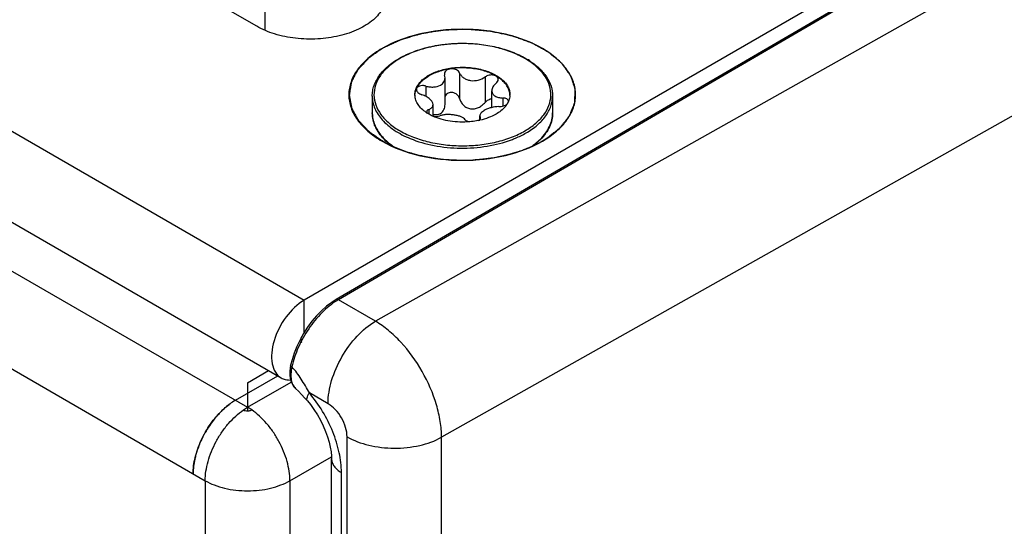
# Model space of a CAD drawing. Header units: inches. Extents: x 0 to 34, y 0 to 22.
# Tile 86 of 157: x 2.96 to 3.823, y 16.38 to 16.823. Entities that reach past the tile are written whole.
import ezdxf

# ---------------------------------------------------------------- set-up
doc = ezdxf.new("R2010")
doc.units = ezdxf.units.IN
doc.header["$LTSCALE"] = 1.87
doc.header["$MEASUREMENT"] = 0
doc.layers.get('0').update_dxf_attribs({"linetype": 'CONTINUOUS'})
doc.layers.add('02___PRT_ALL_AXES', color=7, linetype='CONTINUOUS')
doc.layers.add('COSMETIC', color=7, linetype='CONTINUOUS')

msp = doc.modelspace()

# ---------------------------------------------------------------- linework, layer by layer
at = {"color": 7, "linetype": 'CONTINUOUS'}
for p, q in [((5.01198, 17.6187), (3.20939, 16.57799)), ((1.70855, 17.44448), (3.20939, 16.57799)), ((4.69818, 17.42898), (3.23738, 16.57836)), ((4.70006, 17.42879), (3.23926, 16.57818)), ((1.6883, 17.37634), (3.18914, 16.50985)), ((3.1748, 16.8927), (3.1748, 16.81455)), ((3.8305, 16.87366), (3.27179, 16.55939)), ((3.33221, 16.77591), (3.3324, 16.77478)), ((3.33277, 16.77254), (3.3324, 16.77478)), ((3.34551, 16.77681), (3.34551, 16.75443)), ((3.31604, 16.76534), (3.31604, 16.75627)), ((3.88918, 16.77252), (3.3297, 16.45782)), ((3.33277, 16.7493), (3.33277, 16.77254)), ((3.36786, 16.77336), (3.36786, 16.75097)), ((3.37375, 16.74655), (3.37375, 16.76132)), ((3.32222, 16.73906), (3.32222, 16.74915)), ((3.38344, 16.75491), (3.38344, 16.74786)), ((3.38837, 16.75198), (3.38721, 16.74977)), ((3.31666, 16.74279), (3.31691, 16.74188)), ((3.31852, 16.74487), (3.31852, 16.74096)), ((3.3632, 16.73604), (3.3632, 16.73929)), ((3.3632, 16.73929), (3.36357, 16.7379)), ((3.36243, 16.73534), (3.36325, 16.73604)), ((3.36357, 16.7379), (3.36357, 16.73662)), ((3.36376, 16.73721), (3.36357, 16.7379)), ((3.41637, 16.7186), (3.41629, 16.71852)), ((3.20939, 16.5497), (3.20939, 16.57799)), ((3.27179, 16.55939), (3.23926, 16.57818)), ((3.19747, 16.52089), (3.19705, 16.51866)), ((3.23022, 16.48717), (3.21383, 16.49663)), ((3.14327, 16.4863), (3.14334, 16.48582)), ((3.15972, 16.48409), (3.15972, 16.48099)), ((3.24692, 14.73531), (3.24692, 16.45824)), ((3.3297, 14.6648), (3.3297, 16.45782)), ((3.23329, 14.75162), (3.23329, 16.439)), ((3.24193, 14.73901), (3.24193, 16.42694))]:
    msp.add_line(p, q, dxfattribs=at)
at = {"color": 3, "linetype": 'CONTINUOUS'}
for p, q in [((1.54187, 17.41813), (3.15972, 16.48409)), ((1.50474, 17.35384), (3.1226, 16.41979)), ((3.15972, 16.50552), (3.17818, 16.51618)), ((3.14911, 16.49021), (3.18613, 16.51158)), ((3.15972, 16.48409), (3.19801, 16.50619)), ((3.15972, 16.50552), (3.15972, 16.48409)), ((3.15605, 16.48176), (3.15972, 16.48409)), ((3.16339, 16.48176), (3.15972, 16.48409)), ((3.15972, 16.48088), (3.16106, 16.48099)), ((3.19684, 16.41979), (3.23324, 16.4408))]:
    msp.add_line(p, q, dxfattribs=at)
at = {"color": 7, "linetype": 'CONTINUOUS'}
for points in [[(3.23738, 16.57836), (3.23361, 16.57597), (3.229, 16.57252), (3.22452, 16.56856), (3.22021, 16.56416), (3.21613, 16.55936), (3.21232, 16.55423), (3.20882, 16.54882), (3.20567, 16.5432), (3.20291, 16.53743), (3.20056, 16.53156), (3.19867, 16.52568), (3.19747, 16.52089)], [(3.19705, 16.51866), (3.19671, 16.51533), (3.19674, 16.51212), (3.19714, 16.50913), (3.1979, 16.50642), (3.19899, 16.50406), (3.20038, 16.50203), (3.20182, 16.50056)], [(3.20182, 16.50056), (3.20441, 16.49815), (3.2071, 16.49537), (3.20999, 16.49214), (3.2122, 16.48958)], [(3.2122, 16.48958), (3.21472, 16.48647), (3.21788, 16.48213), (3.22086, 16.47752), (3.22359, 16.47273), (3.22602, 16.46783), (3.22812, 16.46293), (3.22986, 16.4581), (3.23123, 16.45345), (3.23223, 16.44906), (3.23289, 16.445), (3.23322, 16.44135), (3.23329, 16.439)]]:
    msp.add_lwpolyline(points, dxfattribs=at)
for centre, radius, start, end in [((3.32986, 16.72472), 0.07485, 119.53438, 119.99927), ((3.32945, 16.72664), 0.07254, 119.9993, 120.47261), ((3.36739, 16.72811), 0.07084, 58.16468, 60.13063), ((3.36854, 16.72878), 0.07011, 57.09218, 58.80007), ((3.32024, 16.75782), 0.01388, 179.99658, 182.48219), ((3.37572, 16.75782), 0.0139, 357.53547, 359.99565), ((3.38628, 16.75198), 0.00201, 0.00151, 1.45201), ((3.33606, 16.7714), 0.03524, 235.93575, 236.98374), ((3.34129, 16.78087), 0.04606, 245.21493, 245.471), ((3.32465, 16.75272), 0.01391, 259.09784, 259.90954), ((3.29701, 16.74209), 0.02804, 193.85771, 195.20205), ((3.34923, 16.79709), 0.06321, 282.05919, 282.82278), ((3.31402, 16.7526), 0.04838, 224.365, 224.77069), ((3.31493, 16.75436), 0.04999, 224.85297, 228.20462), ((3.38104, 16.75438), 0.05001, 312.65646, 314.79849), ((3.26858, 16.52783), 0.05827, 120.21815, 121.64943)]:
    msp.add_arc(centre, radius, start, end, dxfattribs=at)
at = {"color": 3, "linetype": 'CONTINUOUS'}
for centre, radius, start, end in [((3.18725, 16.42939), 0.07195, 131.60964, 134.81413), ((3.18244, 16.4349), 0.06463, 127.31115, 131.66835), ((3.20129, 16.41722), 0.09055, 144.81075, 154.16602), ((3.19965, 16.41803), 0.08873, 154.17334, 156.97785), ((3.18578, 16.42279), 0.07405, 164.41267, 167.56926)]:
    msp.add_arc(centre, radius, start, end, dxfattribs=at)
at = {"color": 7, "linetype": 'CONTINUOUS'}
for points, knots in [([(3.41808, 16.71715), (3.42244, 16.71967), (3.43035, 16.72511), (3.4398, 16.73505), (3.44578, 16.74605), (3.44786, 16.75772), (3.44578, 16.76939), (3.4398, 16.78038), (3.43035, 16.79032), (3.4129, 16.80232), (3.38491, 16.81244), (3.3478, 16.81648), (3.31071, 16.81245), (3.28751, 16.80405), (3.27754, 16.79829)], [0, 0, 0, 0, 0.060442, 0.114538, 0.163172, 0.208602, 0.25403, 0.302672, 0.356754, 0.417207, 0.555455, 0.708603, 0.861744, 1, 1, 1, 1]), ([(3.29297, 16.78984), (3.29685, 16.79204), (3.30532, 16.7959), (3.31908, 16.79997), (3.33392, 16.8024), (3.34929, 16.80313), (3.36461, 16.80211), (3.37931, 16.79939), (3.39283, 16.79507), (3.4011, 16.79103), (3.40486, 16.78875)], [0, 0, 0, 0, 0.115137, 0.238955, 0.368962, 0.502052, 0.634855, 0.764021, 0.886528, 1, 1, 1, 1]), ([(3.40266, 16.78954), (3.39891, 16.7917), (3.3907, 16.7955), (3.37734, 16.79954), (3.36289, 16.80202), (3.34788, 16.80285), (3.33288, 16.802), (3.31844, 16.7995), (3.30511, 16.79544), (3.29692, 16.79163), (3.29318, 16.78946)], [0, 0, 0, 0, 0.114277, 0.237539, 0.367245, 0.500282, 0.633271, 0.762847, 0.885929, 1, 1, 1, 1]), ([(3.27754, 16.79829), (3.27318, 16.79577), (3.26526, 16.79032), (3.25581, 16.78039), (3.24983, 16.76938), (3.24776, 16.75772), (3.24983, 16.74605), (3.25581, 16.73505), (3.26526, 16.72511), (3.27317, 16.71967), (3.27754, 16.71715)], [0, 0, 0, 0, 0.144872, 0.274537, 0.391109, 0.499999, 0.608884, 0.725474, 0.855101, 1, 1, 1, 1]), ([(3.269, 16.75662), (3.269, 16.75816), (3.26927, 16.76129), (3.27088, 16.76752), (3.27499, 16.77513), (3.2826, 16.78314), (3.28895, 16.78752), (3.29244, 16.78954)], [0, 0, 0, 0, 0.109839, 0.221453, 0.455775, 0.713714, 1, 1, 1, 1]), ([(3.29266, 16.78916), (3.2893, 16.78719), (3.28322, 16.78292), (3.27598, 16.77516), (3.27145, 16.76658), (3.26996, 16.7575), (3.27167, 16.74843), (3.27641, 16.7399), (3.28384, 16.7322), (3.29362, 16.72553), (3.3054, 16.72009), (3.31876, 16.71607), (3.3332, 16.71361), (3.34818, 16.71279), (3.36316, 16.71365), (3.37757, 16.71616), (3.39088, 16.72021), (3.39906, 16.72402), (3.40279, 16.72618)], [0, 0, 0, 0, 0.060055, 0.113789, 0.162185, 0.207499, 0.252942, 0.301682, 0.355886, 0.416449, 0.48319, 0.555151, 0.630851, 0.708477, 0.786062, 0.861651, 0.933451, 1, 1, 1, 1]), ([(3.40279, 16.72618), (3.40612, 16.7281), (3.41217, 16.73225), (3.41944, 16.73978), (3.42416, 16.74811), (3.42598, 16.75696), (3.42474, 16.76586), (3.42055, 16.77432), (3.41374, 16.78203), (3.40795, 16.7863), (3.40475, 16.78829)], [0, 0, 0, 0, 0.145733, 0.276473, 0.394266, 0.504052, 0.613106, 0.728948, 0.857052, 1, 1, 1, 1]), ([(3.40663, 16.78764), (3.40969, 16.78566), (3.41525, 16.78141), (3.42184, 16.7738), (3.42601, 16.76545), (3.42697, 16.7595), (3.42697, 16.75662)], [0, 0, 0, 0, 0.283236, 0.540296, 0.776151, 1, 1, 1, 1]), ([(3.30715, 16.76251), (3.30756, 16.7637), (3.30872, 16.76608), (3.31126, 16.76933), (3.31458, 16.77231), (3.31716, 16.77402), (3.31855, 16.77482)], [0, 0, 0, 0, 0.220976, 0.459268, 0.71855, 1, 1, 1, 1]), ([(3.30734, 16.76244), (3.30825, 16.7648), (3.31058, 16.76816), (3.31471, 16.7718), (3.31721, 16.77344), (3.31855, 16.77421)], [0, 0, 0, 0, 0.459386, 0.719081, 1, 1, 1, 1]), ([(3.31855, 16.77482), (3.32163, 16.7766), (3.32861, 16.77948), (3.33998, 16.78175), (3.35201, 16.78208), (3.36371, 16.78044), (3.37414, 16.77696), (3.38139, 16.77254), (3.38565, 16.76827), (3.38791, 16.76494), (3.3893, 16.76144), (3.38962, 16.75901), (3.38962, 16.75782)], [0, 0, 0, 0, 0.128682, 0.270274, 0.41743, 0.561777, 0.695449, 0.812714, 0.864678, 0.912511, 0.95714, 1, 1, 1, 1]), ([(3.38961, 16.75782), (3.38956, 16.75899), (3.38914, 16.7614), (3.38763, 16.76484), (3.38527, 16.7681), (3.38093, 16.77228), (3.37364, 16.77657), (3.36324, 16.77994), (3.35163, 16.78149), (3.33972, 16.78111), (3.32849, 16.77883), (3.32159, 16.77597), (3.31855, 16.77421)], [0, 0, 0, 0, 0.042886, 0.08777, 0.135984, 0.188355, 0.30627, 0.440149, 0.584259, 0.730877, 0.871836, 1, 1, 1, 1]), ([(3.34551, 16.77681), (3.34527, 16.77739), (3.34446, 16.77851), (3.34266, 16.77969), (3.34044, 16.78039), (3.33806, 16.78052), (3.33577, 16.78008), (3.33386, 16.77911), (3.33254, 16.77768), (3.33221, 16.77647), (3.33221, 16.7759)], [0, 0, 0, 0, 0.112287, 0.239057, 0.378179, 0.522167, 0.661439, 0.787919, 0.898887, 1, 1, 1, 1]), ([(3.34551, 16.77681), (3.34585, 16.77599), (3.34685, 16.77439), (3.34903, 16.77245), (3.35182, 16.77099), (3.35615, 16.76986), (3.36188, 16.77018), (3.36609, 16.77205), (3.36786, 16.77336)], [0, 0, 0, 0, 0.104558, 0.218104, 0.340961, 0.471516, 0.741863, 1, 1, 1, 1]), ([(3.37931, 16.77112), (3.37931, 16.77155), (3.3791, 16.77246), (3.3782, 16.77361), (3.37684, 16.77446), (3.37452, 16.77517), (3.3713, 16.7751), (3.36886, 16.7741), (3.36786, 16.77336)], [0, 0, 0, 0, 0.095232, 0.197125, 0.312351, 0.441755, 0.724795, 1, 1, 1, 1]), ([(3.31604, 16.76534), (3.31507, 16.76562), (3.31312, 16.76589), (3.31075, 16.76556), (3.30921, 16.76484), (3.30835, 16.76415), (3.3078, 16.7633), (3.30768, 16.76266), (3.30768, 16.76235)], [0, 0, 0, 0, 0.304219, 0.582141, 0.703213, 0.810749, 0.907542, 1, 1, 1, 1]), ([(3.31604, 16.76534), (3.31716, 16.76503), (3.31942, 16.76458), (3.32376, 16.76443), (3.32701, 16.76519), (3.32879, 16.76622)], [0, 0, 0, 0, 0.266523, 0.527771, 1, 1, 1, 1]), ([(3.32879, 16.76622), (3.3294, 16.76657), (3.33051, 16.76737), (3.3318, 16.76892), (3.33259, 16.77067), (3.33277, 16.77192), (3.33277, 16.77254)], [0, 0, 0, 0, 0.269626, 0.522032, 0.762927, 1, 1, 1, 1]), ([(3.37746, 16.76781), (3.37689, 16.76735), (3.37587, 16.76638), (3.37436, 16.76432), (3.37375, 16.76248), (3.37375, 16.76132)], [0, 0, 0, 0, 0.284006, 0.545377, 1, 1, 1, 1]), ([(3.37746, 16.76781), (3.378, 16.76825), (3.3789, 16.76922), (3.37931, 16.77052), (3.37931, 16.77112)], [0, 0, 0, 0, 0.53879, 1, 1, 1, 1]), ([(3.269, 16.75662), (3.269, 16.7548), (3.26939, 16.75111), (3.27172, 16.74373), (3.27636, 16.73685), (3.28259, 16.73085), (3.29048, 16.72496), (3.29732, 16.72147), (3.30214, 16.71948)], [0, 0, 0, 0, 0.103413, 0.209669, 0.43917, 0.566249, 0.702223, 1, 1, 1, 1]), ([(3.30635, 16.75782), (3.30635, 16.75821), (3.30642, 16.7598), (3.30676, 16.76138), (3.30715, 16.76251)], [0, 0, 0, 0, 0.247504, 1, 1, 1, 1]), ([(3.30637, 16.75782), (3.30638, 16.75821), (3.30652, 16.75978), (3.30692, 16.76133), (3.30734, 16.76244)], [0, 0, 0, 0, 0.24672, 1, 1, 1, 1]), ([(3.31632, 16.74221), (3.31486, 16.7432), (3.3122, 16.74531), (3.30904, 16.749), (3.30698, 16.753), (3.30642, 16.75584), (3.30637, 16.75722)], [0, 0, 0, 0, 0.284314, 0.542155, 0.777876, 1, 1, 1, 1]), ([(3.30768, 16.76235), (3.30768, 16.76189), (3.30798, 16.76087), (3.30905, 16.75959), (3.31062, 16.7585), (3.31186, 16.75798), (3.31253, 16.75777)], [0, 0, 0, 0, 0.197664, 0.430068, 0.700982, 1, 1, 1, 1]), ([(3.32222, 16.74915), (3.32222, 16.74997), (3.32176, 16.7513), (3.32067, 16.75283), (3.31904, 16.75449), (3.31634, 16.75631), (3.31387, 16.75734), (3.31253, 16.75777)], [0, 0, 0, 0, 0.182188, 0.291625, 0.413942, 0.691632, 1, 1, 1, 1]), ([(3.34551, 16.75443), (3.34533, 16.75507), (3.34476, 16.75631), (3.34342, 16.7579), (3.34164, 16.75909), (3.33956, 16.75976), (3.33739, 16.75981), (3.33537, 16.75921), (3.33372, 16.75804), (3.33298, 16.75694), (3.33272, 16.75637)], [0, 0, 0, 0, 0.120951, 0.245728, 0.374775, 0.506632, 0.637866, 0.76453, 0.884733, 1, 1, 1, 1]), ([(3.37375, 16.76132), (3.37375, 16.76087), (3.37386, 16.75997), (3.3744, 16.7587), (3.37528, 16.75759), (3.37647, 16.75666), (3.37793, 16.75592), (3.38024, 16.75517), (3.38214, 16.75495), (3.38344, 16.75491)], [0, 0, 0, 0, 0.105093, 0.209347, 0.317365, 0.433113, 0.559084, 0.696103, 1, 1, 1, 1]), ([(3.38961, 16.75722), (3.38959, 16.75678), (3.38943, 16.75499), (3.38891, 16.75323), (3.38837, 16.75198)], [0, 0, 0, 0, 0.245929, 1, 1, 1, 1]), ([(3.40384, 16.72437), (3.4073, 16.72637), (3.41359, 16.7307), (3.42111, 16.73859), (3.42514, 16.74603), (3.42671, 16.75209), (3.42697, 16.75512), (3.42697, 16.75662)], [0, 0, 0, 0, 0.289526, 0.54856, 0.78158, 0.891805, 1, 1, 1, 1]), ([(3.31852, 16.74487), (3.31906, 16.74509), (3.32006, 16.74559), (3.32127, 16.74659), (3.32206, 16.7478), (3.32222, 16.74871), (3.32222, 16.74915)], [0, 0, 0, 0, 0.295093, 0.551692, 0.779937, 1, 1, 1, 1]), ([(3.32879, 16.7414), (3.32944, 16.74178), (3.33063, 16.74275), (3.33189, 16.74469), (3.33262, 16.74693), (3.33277, 16.7485), (3.33277, 16.7493)], [0, 0, 0, 0, 0.243961, 0.48991, 0.741612, 1, 1, 1, 1]), ([(3.34551, 16.75443), (3.34583, 16.75336), (3.34672, 16.75127), (3.34879, 16.74853), (3.35159, 16.7464), (3.35501, 16.74525), (3.35867, 16.74533), (3.36216, 16.74648), (3.36528, 16.74841), (3.36706, 16.75008), (3.36786, 16.75097)], [0, 0, 0, 0, 0.118082, 0.238398, 0.361114, 0.486265, 0.613856, 0.743119, 0.872421, 1, 1, 1, 1]), ([(3.37375, 16.75412), (3.37263, 16.754), (3.37042, 16.75326), (3.36861, 16.75182), (3.36786, 16.75097)], [0, 0, 0, 0, 0.498575, 1, 1, 1, 1]), ([(3.38721, 16.74977), (3.38668, 16.74891), (3.38404, 16.74531), (3.3804, 16.74254), (3.37743, 16.74082)], [0, 0, 0, 0, 0.227747, 1, 1, 1, 1]), ([(3.37993, 16.74734), (3.38129, 16.74735), (3.38332, 16.74769), (3.3857, 16.7487), (3.38672, 16.74939), (3.38714, 16.74978)], [0, 0, 0, 0, 0.527815, 0.778676, 1, 1, 1, 1]), ([(3.38829, 16.75204), (3.38828, 16.75243), (3.38798, 16.75328), (3.38686, 16.75419), (3.38529, 16.75476), (3.38409, 16.7549), (3.38344, 16.75491)], [0, 0, 0, 0, 0.191527, 0.413412, 0.684225, 1, 1, 1, 1]), ([(3.27944, 16.71877), (3.27781, 16.72044), (3.27487, 16.72391), (3.27152, 16.72964), (3.26947, 16.73565), (3.269, 16.73978), (3.269, 16.74181)], [0, 0, 0, 0, 0.270026, 0.5236, 0.765032, 1, 1, 1, 1]), ([(3.269, 16.74181), (3.269, 16.74127), (3.26907, 16.73911), (3.2694, 16.73695), (3.26979, 16.73538)], [0, 0, 0, 0, 0.248689, 1, 1, 1, 1]), ([(3.31852, 16.74487), (3.31824, 16.74476), (3.31775, 16.74451), (3.31714, 16.74402), (3.31675, 16.74343), (3.31666, 16.743), (3.31666, 16.74279)], [0, 0, 0, 0, 0.300305, 0.560305, 0.787647, 1, 1, 1, 1]), ([(3.32198, 16.73905), (3.32152, 16.73926), (3.31977, 16.74011), (3.31807, 16.74107), (3.31686, 16.74186)], [0, 0, 0, 0, 0.257757, 1, 1, 1, 1]), ([(3.35425, 16.73406), (3.34862, 16.73356), (3.34016, 16.73381), (3.32947, 16.73611), (3.32449, 16.7379), (3.32217, 16.73896)], [0, 0, 0, 0, 0.517075, 0.766147, 1, 1, 1, 1]), ([(3.32222, 16.73903), (3.32326, 16.73885), (3.32525, 16.73871), (3.32724, 16.73902), (3.32812, 16.73933)], [0, 0, 0, 0, 0.53328, 1, 1, 1, 1]), ([(3.32223, 16.74058), (3.32337, 16.74037), (3.32563, 16.7402), (3.32785, 16.74086), (3.32879, 16.7414)], [0, 0, 0, 0, 0.517698, 1, 1, 1, 1]), ([(3.35046, 16.73587), (3.35009, 16.7364), (3.34898, 16.7374), (3.34681, 16.73852), (3.34407, 16.73942), (3.34091, 16.74005), (3.33753, 16.74041), (3.33415, 16.74044), (3.33099, 16.74012), (3.32902, 16.73964), (3.32812, 16.73933)], [0, 0, 0, 0, 0.082225, 0.185746, 0.309679, 0.449016, 0.596002, 0.741856, 0.87858, 1, 1, 1, 1]), ([(3.36718, 16.74405), (3.36659, 16.74371), (3.36554, 16.74302), (3.36425, 16.74183), (3.36342, 16.74059), (3.3632, 16.7397), (3.3632, 16.73929)], [0, 0, 0, 0, 0.316396, 0.585148, 0.808529, 1, 1, 1, 1]), ([(3.37743, 16.74082), (3.37532, 16.73961), (3.3707, 16.73748), (3.36582, 16.73604), (3.36326, 16.73546)], [0, 0, 0, 0, 0.480467, 1, 1, 1, 1]), ([(3.37993, 16.74734), (3.37764, 16.74733), (3.37422, 16.74684), (3.37, 16.74547), (3.36806, 16.74456), (3.36718, 16.74405)], [0, 0, 0, 0, 0.517959, 0.770349, 1, 1, 1, 1]), ([(3.41627, 16.71889), (3.41795, 16.72055), (3.42096, 16.72401), (3.42439, 16.72973), (3.4265, 16.7357), (3.42697, 16.7398), (3.42697, 16.74181)], [0, 0, 0, 0, 0.273246, 0.527591, 0.767664, 1, 1, 1, 1]), ([(3.42697, 16.74181), (3.42697, 16.73976), (3.4265, 16.7356), (3.4244, 16.72954), (3.421, 16.72376), (3.41802, 16.72027), (3.41637, 16.7186)], [0, 0, 0, 0, 0.234757, 0.476076, 0.72971, 1, 1, 1, 1]), ([(3.26995, 16.73474), (3.27072, 16.73191), (3.27329, 16.7262), (3.27722, 16.72138), (3.27949, 16.7191)], [0, 0, 0, 0, 0.476873, 1, 1, 1, 1]), ([(3.35046, 16.73587), (3.3508, 16.73538), (3.35204, 16.73458), (3.35341, 16.73422), (3.35421, 16.73408)], [0, 0, 0, 0, 0.419655, 1, 1, 1, 1]), ([(3.36243, 16.73528), (3.36177, 16.73514), (3.35906, 16.7346), (3.35632, 16.73424), (3.35425, 16.73406)], [0, 0, 0, 0, 0.246644, 1, 1, 1, 1]), ([(3.36325, 16.73604), (3.36341, 16.73621), (3.36366, 16.73657), (3.36376, 16.73701), (3.36376, 16.73721)], [0, 0, 0, 0, 0.534469, 1, 1, 1, 1]), ([(3.39103, 16.71838), (3.39217, 16.71881), (3.39655, 16.72055), (3.40081, 16.72262), (3.40384, 16.72437)], [0, 0, 0, 0, 0.258655, 1, 1, 1, 1]), ([(3.27754, 16.71715), (3.28751, 16.71139), (3.31071, 16.70298), (3.3478, 16.69896), (3.3849, 16.70298), (3.4081, 16.71139), (3.41808, 16.71715)], [0, 0, 0, 0, 0.237215, 0.499997, 0.762768, 1, 1, 1, 1]), ([(3.28718, 16.71224), (3.28649, 16.71273), (3.28386, 16.71466), (3.28138, 16.71681), (3.27968, 16.71852)], [0, 0, 0, 0, 0.258487, 1, 1, 1, 1]), ([(3.28161, 16.71709), (3.28212, 16.71663), (3.28426, 16.71479), (3.28654, 16.71311), (3.28833, 16.71192)], [0, 0, 0, 0, 0.242675, 1, 1, 1, 1]), ([(3.30214, 16.71948), (3.30888, 16.71671), (3.32348, 16.71257), (3.34633, 16.71037), (3.36931, 16.71202), (3.38412, 16.71579), (3.39103, 16.71838)], [0, 0, 0, 0, 0.241082, 0.498012, 0.755969, 1, 1, 1, 1]), ([(3.40969, 16.71334), (3.41016, 16.71368), (3.41197, 16.71502), (3.41369, 16.71646), (3.41492, 16.7176)], [0, 0, 0, 0, 0.256128, 1, 1, 1, 1]), ([(3.41629, 16.71852), (3.4159, 16.71813), (3.41424, 16.71652), (3.41248, 16.71502), (3.41111, 16.71395)], [0, 0, 0, 0, 0.244126, 1, 1, 1, 1]), ([(3.20939, 16.57799), (3.20313, 16.57437), (3.19213, 16.56343), (3.18349, 16.54655), (3.18055, 16.53219), (3.18078, 16.52267), (3.18345, 16.51476), (3.18712, 16.51101), (3.18914, 16.50985)], [0, 0, 0, 0, 0.269911, 0.561325, 0.695467, 0.813135, 0.912849, 1, 1, 1, 1]), ([(3.23801, 16.57743), (3.23326, 16.5745), (3.22413, 16.56699), (3.21272, 16.55301), (3.20377, 16.5369), (3.19983, 16.52523), (3.19857, 16.51939)], [0, 0, 0, 0, 0.233302, 0.488947, 0.750424, 1, 1, 1, 1]), ([(3.23926, 16.57818), (3.23895, 16.57836), (3.23833, 16.57861), (3.23764, 16.57851), (3.23738, 16.57836)], [0, 0, 0, 0, 0.551454, 1, 1, 1, 1]), ([(3.23022, 16.48717), (3.23022, 16.49399), (3.23277, 16.50839), (3.24168, 16.52863), (3.25471, 16.5465), (3.26589, 16.55595), (3.27179, 16.55939)], [0, 0, 0, 0, 0.23709, 0.499727, 0.762512, 1, 1, 1, 1]), ([(3.3297, 16.45782), (3.32969, 16.46244), (3.32883, 16.47205), (3.32424, 16.4918), (3.31366, 16.51604), (3.2982, 16.53749), (3.28357, 16.55145), (3.27575, 16.55705), (3.27179, 16.55939)], [0, 0, 0, 0, 0.114296, 0.237734, 0.50059, 0.763123, 0.886184, 1, 1, 1, 1]), ([(3.19857, 16.51939), (3.19838, 16.5195), (3.19788, 16.51984), (3.19738, 16.52047), (3.19747, 16.52089)], [0, 0, 0, 0, 0.334627, 1, 1, 1, 1]), ([(3.19857, 16.51939), (3.19811, 16.51744), (3.19753, 16.5137), (3.19773, 16.50836), (3.19905, 16.50383), (3.2008, 16.50144), (3.20182, 16.50056)], [0, 0, 0, 0, 0.300878, 0.567057, 0.797417, 1, 1, 1, 1]), ([(3.21383, 16.49663), (3.21152, 16.50073), (3.20704, 16.50869), (3.20167, 16.5162), (3.19857, 16.51939)], [0, 0, 0, 0, 0.513326, 1, 1, 1, 1]), ([(3.18914, 16.50985), (3.18973, 16.5095), (3.19227, 16.50828), (3.19517, 16.50788), (3.19729, 16.50796)], [0, 0, 0, 0, 0.242415, 1, 1, 1, 1]), ([(3.2122, 16.48958), (3.21193, 16.48989), (3.21161, 16.49082), (3.21184, 16.49247), (3.21259, 16.49447), (3.21336, 16.49587), (3.21383, 16.49663)], [0, 0, 0, 0, 0.159759, 0.368376, 0.647072, 1, 1, 1, 1]), ([(3.24193, 16.42694), (3.24193, 16.43276), (3.24043, 16.44498), (3.23474, 16.46305), (3.22588, 16.48071), (3.21812, 16.49158), (3.21383, 16.49663)], [0, 0, 0, 0, 0.228244, 0.478583, 0.740074, 1, 1, 1, 1]), ([(3.24692, 16.45824), (3.24692, 16.46098), (3.2459, 16.46675), (3.24232, 16.47487), (3.23708, 16.48202), (3.23259, 16.4858), (3.23022, 16.48717)], [0, 0, 0, 0, 0.237222, 0.500007, 0.762786, 1, 1, 1, 1]), ([(3.24692, 16.45824), (3.25278, 16.45486), (3.26639, 16.4499), (3.28818, 16.44745), (3.31004, 16.44969), (3.32376, 16.45451), (3.3297, 16.45782)], [0, 0, 0, 0, 0.236704, 0.498909, 0.761707, 1, 1, 1, 1]), ([(3.23329, 16.439), (3.23329, 16.43787), (3.2337, 16.43553), (3.23548, 16.43226), (3.23829, 16.42931), (3.24064, 16.42769), (3.24193, 16.42694)], [0, 0, 0, 0, 0.217771, 0.45095, 0.710192, 1, 1, 1, 1])]:
    msp.add_open_spline(points, degree=3, knots=knots, dxfattribs=at)
at = {"color": 3, "linetype": 'CONTINUOUS'}
for points, knots in [([(3.2066, 16.54506), (3.20644, 16.54464), (3.20606, 16.54335), (3.20631, 16.5415), (3.20714, 16.54102)], [0, 0, 0, 0, 0.318391, 1, 1, 1, 1]), ([(3.14911, 16.49021), (3.14862, 16.48993), (3.14661, 16.48872), (3.14468, 16.48738), (3.14327, 16.4863)], [0, 0, 0, 0, 0.243194, 1, 1, 1, 1]), ([(3.11199, 16.42591), (3.11199, 16.42824), (3.11233, 16.43305), (3.11371, 16.44036), (3.11595, 16.44783), (3.11899, 16.4553), (3.12276, 16.46256), (3.12716, 16.46946), (3.13211, 16.47582), (3.13575, 16.47969), (3.13764, 16.48149)], [0, 0, 0, 0, 0.111261, 0.230215, 0.355058, 0.483996, 0.615108, 0.746221, 0.875158, 1, 1, 1, 1]), ([(3.1226, 16.41979), (3.1226, 16.42253), (3.12307, 16.42823), (3.12495, 16.43684), (3.12798, 16.4456), (3.13207, 16.45421), (3.13706, 16.46239), (3.1428, 16.46988), (3.1491, 16.47641), (3.1537, 16.48013), (3.15605, 16.48176)], [0, 0, 0, 0, 0.112968, 0.234623, 0.362528, 0.494159, 0.626589, 0.756841, 0.882228, 1, 1, 1, 1]), ([(3.13655, 16.48042), (3.13571, 16.4796), (3.13238, 16.47613), (3.12937, 16.47237), (3.12728, 16.46941)], [0, 0, 0, 0, 0.24457, 1, 1, 1, 1]), ([(3.13764, 16.48149), (3.13811, 16.48194), (3.13998, 16.48367), (3.14194, 16.4853), (3.14346, 16.48644)], [0, 0, 0, 0, 0.255432, 1, 1, 1, 1]), ([(3.15605, 16.48176), (3.15657, 16.48146), (3.15778, 16.48102), (3.15905, 16.48088), (3.15972, 16.48088)], [0, 0, 0, 0, 0.47404, 1, 1, 1, 1]), ([(3.16106, 16.48099), (3.16149, 16.48105), (3.16229, 16.48124), (3.16305, 16.48157), (3.16339, 16.48176)], [0, 0, 0, 0, 0.523952, 1, 1, 1, 1]), ([(3.19684, 16.41979), (3.19684, 16.42253), (3.19637, 16.42823), (3.19449, 16.43684), (3.19146, 16.4456), (3.18737, 16.45421), (3.18238, 16.46239), (3.17664, 16.46988), (3.17034, 16.47641), (3.16574, 16.48013), (3.16339, 16.48176)], [0, 0, 0, 0, 0.112968, 0.234623, 0.362528, 0.494159, 0.626588, 0.756841, 0.882228, 1, 1, 1, 1]), ([(3.11799, 16.45273), (3.11763, 16.4519), (3.1163, 16.44861), (3.11516, 16.44524), (3.11445, 16.44269)], [0, 0, 0, 0, 0.253996, 1, 1, 1, 1]), ([(3.11347, 16.43873), (3.11299, 16.43656), (3.11226, 16.43231), (3.11199, 16.428), (3.11199, 16.42591)], [0, 0, 0, 0, 0.515141, 1, 1, 1, 1]), ([(3.1226, 16.41979), (3.12514, 16.41832), (3.1307, 16.41573), (3.13974, 16.41298), (3.14954, 16.41129), (3.15972, 16.41072), (3.1699, 16.41129), (3.1797, 16.41298), (3.18874, 16.41573), (3.1943, 16.41832), (3.19684, 16.41979)], [0, 0, 0, 0, 0.114122, 0.237345, 0.366971, 0.500001, 0.63303, 0.762656, 0.885878, 1, 1, 1, 1])]:
    msp.add_open_spline(points, degree=3, knots=knots, dxfattribs=at)
msp.add_open_spline([(3.20785, 16.54724), (3.20731, 16.54659), (3.20689, 16.54585), (3.2066, 16.54506)], degree=3, dxfattribs=at)
at = {"layer": '02___PRT_ALL_AXES', "color": 7, "linetype": 'CONTINUOUS'}
for p, q in [((3.16771, 16.8177), (2.76056, 17.05276)), ((3.269, 16.75662), (3.269, 16.74181)), ((3.42697, 16.75662), (3.42697, 16.74181))]:
    msp.add_line(p, q, dxfattribs=at)
at = {"layer": '02___PRT_ALL_AXES', "color": 3, "linetype": 'CONTINUOUS'}
for p, q in [((3.1226, 16.41979), (3.1226, 14.75099)), ((3.19684, 16.41979), (3.19684, 14.75099))]:
    msp.add_line(p, q, dxfattribs=at)
at = {"layer": '02___PRT_ALL_AXES', "color": 7, "linetype": 'CONTINUOUS'}
msp.add_open_spline([(3.28112, 16.84482), (3.28112, 16.84099), (3.27881, 16.8327), (3.26977, 16.82242), (3.25643, 16.81429), (3.23977, 16.80872), (3.2211, 16.8061), (3.20191, 16.80663), (3.18376, 16.81026), (3.17262, 16.81486), (3.16771, 16.8177)], degree=3, knots=[0, 0, 0, 0, 0.086934, 0.186405, 0.303798, 0.437614, 0.582116, 0.729435, 0.871172, 1, 1, 1, 1], dxfattribs=at)
at = {"layer": 'COSMETIC', "color": 7, "linetype": 'CONTINUOUS'}
for p, q in [((3.41514, 16.71566), (3.41677, 16.71654)), ((3.41677, 16.71654), (3.41814, 16.71732)), ((3.41814, 16.71732), (3.42102, 16.71905)), ((3.29028, 16.71123), (3.29928, 16.70792)), ((3.29928, 16.70792), (3.30294, 16.70678)), ((3.30294, 16.70678), (3.30377, 16.70654)), ((3.30377, 16.70654), (3.30669, 16.70574)), ((3.30669, 16.70574), (3.31085, 16.70471)), ((3.39117, 16.70625), (3.39199, 16.70648)), ((3.39199, 16.70648), (3.39714, 16.70807)), ((3.39714, 16.70807), (3.39849, 16.70852)), ((3.39849, 16.70852), (3.40093, 16.70938)), ((3.32637, 16.70192), (3.33362, 16.70114)), ((3.35045, 16.70056), (3.35708, 16.70078)), ((3.37456, 16.70263), (3.37971, 16.70355))]:
    msp.add_line(p, q, dxfattribs=at)
for points, knots in [([(3.42102, 16.71905), (3.42197, 16.71979), (3.4234, 16.72089), (3.4253, 16.72237), (3.42673, 16.72348), (3.42816, 16.72458), (3.42935, 16.7255), (3.4303, 16.72624), (3.43102, 16.7268), (3.43161, 16.72726), (3.43209, 16.72762), (3.43244, 16.7279), (3.43274, 16.72813), (3.43295, 16.72829), (3.43307, 16.72839), (3.43319, 16.72848), (3.4333, 16.72861), (3.43347, 16.72881), (3.43368, 16.72908), (3.43393, 16.72939), (3.43426, 16.72981), (3.43468, 16.73033), (3.43518, 16.73095), (3.43586, 16.73179), (3.43669, 16.73283), (3.4377, 16.73408), (3.43854, 16.73513), (3.43921, 16.73596), (3.43971, 16.73659), (3.44022, 16.73721), (3.44064, 16.73773), (3.44097, 16.73815), (3.44122, 16.73846), (3.44143, 16.73872), (3.4416, 16.73893), (3.4417, 16.73905), (3.44176, 16.73913), (3.44179, 16.73917), (3.44181, 16.73921), (3.44184, 16.73929), (3.44191, 16.73948), (3.44207, 16.73987), (3.4423, 16.74043), (3.44257, 16.7411), (3.44293, 16.742), (3.44338, 16.74312), (3.44392, 16.74446), (3.44447, 16.7458), (3.44501, 16.74715), (3.44546, 16.74827), (3.44578, 16.74905), (3.44596, 16.7495), (3.44609, 16.74984), (3.4462, 16.75012), (3.44629, 16.75034), (3.44636, 16.75051), (3.44642, 16.75065), (3.44642, 16.75076), (3.44643, 16.75088), (3.44643, 16.75102), (3.44645, 16.75137), (3.44646, 16.75188), (3.44649, 16.75257), (3.44652, 16.75326), (3.44656, 16.75418), (3.4466, 16.75533), (3.44665, 16.75671), (3.4467, 16.75786), (3.44674, 16.75878), (3.44676, 16.75947), (3.44679, 16.76016), (3.44681, 16.76074), (3.44683, 16.7612), (3.44684, 16.76154), (3.44686, 16.76183), (3.44686, 16.76206), (3.44687, 16.7622), (3.44687, 16.76232), (3.44689, 16.7624), (3.44685, 16.76249), (3.44682, 16.7626), (3.44677, 16.76274), (3.4467, 16.76297), (3.44661, 16.76325), (3.44647, 16.7637), (3.44628, 16.76427), (3.44599, 16.76517), (3.44563, 16.7663), (3.44519, 16.76766), (3.44476, 16.76902), (3.44432, 16.77038), (3.44396, 16.77151), (3.44371, 16.7723), (3.44356, 16.77275), (3.44345, 16.77309), (3.44334, 16.77343), (3.44326, 16.77368), (3.44321, 16.77385), (3.44318, 16.77392), (3.44317, 16.77398), (3.44313, 16.77403), (3.44306, 16.77413), (3.44297, 16.77426), (3.44281, 16.77448), (3.44262, 16.77475), (3.44231, 16.77518), (3.44193, 16.77572), (3.44146, 16.77637), (3.44085, 16.77724), (3.44007, 16.77832), (3.43915, 16.77962), (3.43822, 16.78091), (3.43745, 16.78199), (3.43683, 16.78286), (3.43645, 16.7834), (3.43614, 16.78383), (3.43591, 16.78416), (3.43567, 16.78448), (3.43548, 16.78475), (3.43534, 16.78494), (3.43528, 16.78505), (3.43519, 16.78512), (3.43511, 16.78519), (3.43499, 16.78529), (3.4348, 16.78545), (3.43452, 16.78569), (3.43407, 16.78607), (3.43351, 16.78655), (3.43261, 16.78731), (3.43149, 16.78826), (3.43014, 16.7894), (3.42879, 16.79054), (3.42745, 16.79168), (3.42632, 16.79263), (3.42543, 16.79339), (3.42486, 16.79386), (3.42441, 16.79424), (3.42414, 16.79448), (3.42391, 16.79467), (3.42378, 16.79479), (3.42363, 16.79487), (3.42348, 16.79495), (3.42323, 16.79509), (3.42287, 16.79529), (3.4223, 16.79561), (3.42158, 16.796), (3.42072, 16.79648), (3.41957, 16.79712), (3.41814, 16.79792), (3.41642, 16.79888), (3.41469, 16.79983), (3.41326, 16.80063), (3.41211, 16.80127), (3.41125, 16.80175), (3.41053, 16.80214), (3.40996, 16.80246), (3.4096, 16.80266), (3.40935, 16.8028), (3.4092, 16.80288), (3.40906, 16.80297), (3.40885, 16.80304), (3.40851, 16.80316), (3.40809, 16.80331), (3.40741, 16.80356), (3.40657, 16.80386), (3.40522, 16.80435), (3.40353, 16.80496), (3.40151, 16.8057), (3.39948, 16.80643), (3.39746, 16.80716), (3.39577, 16.80777), (3.39442, 16.80826), (3.39358, 16.80857), (3.3929, 16.80881), (3.39248, 16.80897), (3.39214, 16.80909), (3.39181, 16.80922), (3.39134, 16.80931), (3.39078, 16.80943), (3.39003, 16.80959), (3.3891, 16.80979), (3.38798, 16.81003), (3.38648, 16.81035), (3.38461, 16.81075), (3.38237, 16.81123), (3.38013, 16.81171), (3.37826, 16.8121), (3.37677, 16.81242), (3.37565, 16.81266), (3.37471, 16.81286), (3.37397, 16.81302), (3.3735, 16.81312), (3.37313, 16.8132), (3.37289, 16.81325), (3.37271, 16.81329), (3.37251, 16.81332), (3.37216, 16.81334), (3.37166, 16.81339), (3.37086, 16.81345), (3.36985, 16.81354), (3.36825, 16.81368), (3.36625, 16.81385), (3.36384, 16.81405), (3.36144, 16.81426), (3.35903, 16.81446), (3.35703, 16.81463), (3.35543, 16.81477), (3.35422, 16.81487), (3.35332, 16.81495), (3.35272, 16.815), (3.35247, 16.81502), (3.35227, 16.81504), (3.35212, 16.81505), (3.35197, 16.81504), (3.35167, 16.81504), (3.35123, 16.81502), (3.35043, 16.81499), (3.34944, 16.81495), (3.34824, 16.81491), (3.34665, 16.81486), (3.34466, 16.81479), (3.34228, 16.8147), (3.33989, 16.81462), (3.33791, 16.81455), (3.33631, 16.81449), (3.33512, 16.81445), (3.33393, 16.81441), (3.33293, 16.81437), (3.33229, 16.81435), (3.33199, 16.81434), (3.33179, 16.81434), (3.33155, 16.81429), (3.33126, 16.81425), (3.33088, 16.81419), (3.3304, 16.81411), (3.32982, 16.81402), (3.32905, 16.8139), (3.32771, 16.81369), (3.32579, 16.81338), (3.32348, 16.81302), (3.32118, 16.81266), (3.31887, 16.81229), (3.31695, 16.81199), (3.31541, 16.81175), (3.31445, 16.81159), (3.31368, 16.81147), (3.31311, 16.81138), (3.31263, 16.81131), (3.31229, 16.81125), (3.3121, 16.81123), (3.31192, 16.81117), (3.3117, 16.8111), (3.31135, 16.811), (3.3109, 16.81087), (3.31037, 16.81071), (3.30966, 16.8105), (3.30877, 16.81024), (3.30736, 16.80982), (3.30558, 16.8093), (3.30345, 16.80867), (3.30133, 16.80804), (3.29955, 16.80752), (3.29814, 16.8071), (3.29707, 16.80678), (3.29618, 16.80652), (3.29548, 16.80631), (3.29494, 16.80615), (3.2945, 16.80602), (3.29419, 16.80593), (3.29404, 16.80588), (3.29394, 16.80586), (3.29387, 16.80582), (3.29377, 16.80578), (3.29361, 16.8057), (3.29334, 16.80557), (3.29294, 16.80539), (3.29247, 16.80517), (3.29184, 16.80487), (3.29105, 16.80451), (3.29011, 16.80406), (3.28885, 16.80348), (3.28728, 16.80274), (3.28539, 16.80186), (3.2835, 16.80097), (3.28098, 16.7998), (3.27909, 16.79891), (3.27783, 16.79832)], [0, 0, 0, 0, 0.015625, 0.023438, 0.03125, 0.039062, 0.046875, 0.050781, 0.054688, 0.058594, 0.060547, 0.0625, 0.064453, 0.06543, 0.065918, 0.066406, 0.067383, 0.068359, 0.070312, 0.072266, 0.074219, 0.078125, 0.082031, 0.085938, 0.09375, 0.101562, 0.109375, 0.113281, 0.117188, 0.121094, 0.125, 0.126953, 0.128906, 0.130859, 0.131836, 0.132812, 0.133057, 0.133301, 0.133545, 0.133789, 0.134766, 0.136719, 0.140625, 0.144531, 0.148438, 0.15625, 0.164062, 0.171875, 0.179688, 0.1875, 0.191406, 0.193359, 0.195312, 0.197266, 0.198242, 0.199219, 0.200195, 0.200684, 0.201172, 0.202148, 0.203125, 0.207031, 0.210938, 0.214844, 0.21875, 0.226562, 0.234375, 0.242188, 0.246094, 0.25, 0.253906, 0.257812, 0.259766, 0.261719, 0.263672, 0.264648, 0.265625, 0.266113, 0.266602, 0.26709, 0.267578, 0.268555, 0.269531, 0.271484, 0.273438, 0.277344, 0.28125, 0.289062, 0.296875, 0.304688, 0.3125, 0.320312, 0.324219, 0.326172, 0.328125, 0.330078, 0.332031, 0.33252, 0.333008, 0.333252, 0.333496, 0.333984, 0.334961, 0.335938, 0.337891, 0.339844, 0.34375, 0.347656, 0.351562, 0.359375, 0.367188, 0.375, 0.382812, 0.386719, 0.390625, 0.392578, 0.394531, 0.396484, 0.398438, 0.399414, 0.399902, 0.400391, 0.400879, 0.401367, 0.402344, 0.404297, 0.40625, 0.410156, 0.414062, 0.421875, 0.429688, 0.4375, 0.445312, 0.453125, 0.457031, 0.460938, 0.462891, 0.464844, 0.46582, 0.466797, 0.467285, 0.467773, 0.46875, 0.470703, 0.472656, 0.476562, 0.480469, 0.484375, 0.492188, 0.5, 0.507812, 0.515625, 0.519531, 0.523438, 0.527344, 0.529297, 0.53125, 0.532227, 0.532715, 0.533203, 0.53418, 0.535156, 0.537109, 0.539062, 0.542969, 0.546875, 0.554688, 0.5625, 0.570312, 0.578125, 0.585938, 0.589844, 0.59375, 0.595703, 0.597656, 0.598633, 0.599609, 0.601562, 0.603516, 0.605469, 0.609375, 0.613281, 0.617188, 0.625, 0.632812, 0.640625, 0.648438, 0.652344, 0.65625, 0.660156, 0.662109, 0.664062, 0.665039, 0.666016, 0.666504, 0.666992, 0.667969, 0.669922, 0.671875, 0.675781, 0.679688, 0.6875, 0.695312, 0.703125, 0.710938, 0.71875, 0.722656, 0.726562, 0.730469, 0.731445, 0.732422, 0.73291, 0.733398, 0.733887, 0.734375, 0.736328, 0.738281, 0.742188, 0.746094, 0.75, 0.757812, 0.765625, 0.773438, 0.78125, 0.785156, 0.789062, 0.792969, 0.796875, 0.798828, 0.799316, 0.799805, 0.800781, 0.801758, 0.802734, 0.804688, 0.806641, 0.808594, 0.8125, 0.820312, 0.828125, 0.835938, 0.84375, 0.851562, 0.855469, 0.859375, 0.861328, 0.863281, 0.865234, 0.866211, 0.866699, 0.867188, 0.868164, 0.869141, 0.871094, 0.873047, 0.875, 0.878906, 0.882812, 0.890625, 0.898438, 0.90625, 0.914062, 0.917969, 0.921875, 0.925781, 0.927734, 0.929688, 0.931641, 0.932617, 0.933105, 0.93335, 0.933594, 0.934082, 0.93457, 0.935547, 0.9375, 0.939453, 0.941406, 0.945312, 0.949219, 0.953125, 0.960938, 0.96875, 0.976562, 0.984375, 1, 1, 1, 1]), ([(3.27783, 16.79832), (3.27681, 16.7976), (3.27527, 16.79652), (3.27322, 16.79508), (3.27169, 16.794), (3.27041, 16.7931), (3.26938, 16.79238), (3.26861, 16.79184), (3.26785, 16.7913), (3.26721, 16.79085), (3.26669, 16.7905), (3.26637, 16.79027), (3.26612, 16.79009), (3.26593, 16.78995), (3.26576, 16.78984), (3.26564, 16.78975), (3.26553, 16.78969), (3.26547, 16.78961), (3.26537, 16.7895), (3.26525, 16.78937), (3.26511, 16.78921), (3.26491, 16.78901), (3.26467, 16.78874), (3.26428, 16.78833), (3.2638, 16.7878), (3.26322, 16.78718), (3.26264, 16.78655), (3.26187, 16.78571), (3.2609, 16.78467), (3.25993, 16.78362), (3.25916, 16.78278), (3.25858, 16.78216), (3.258, 16.78153), (3.25752, 16.78101), (3.25713, 16.78059), (3.25689, 16.78033), (3.25669, 16.78012), (3.25655, 16.77996), (3.25643, 16.77983), (3.25634, 16.77974), (3.2563, 16.77969), (3.25626, 16.77965), (3.25624, 16.77961), (3.25621, 16.77955), (3.25616, 16.77945), (3.25608, 16.77931), (3.25599, 16.77914), (3.25588, 16.77891), (3.25573, 16.77863), (3.25549, 16.77817), (3.2552, 16.7776), (3.25484, 16.77692), (3.25449, 16.77624), (3.25402, 16.77533), (3.25343, 16.7742), (3.25284, 16.77306), (3.25237, 16.77216), (3.25201, 16.77147), (3.25166, 16.77079), (3.25136, 16.77023), (3.25113, 16.76977), (3.25098, 16.76949), (3.25086, 16.76926), (3.25077, 16.76909), (3.2507, 16.76895), (3.25065, 16.76885), (3.25062, 16.76879), (3.25059, 16.76875), (3.25059, 16.76871), (3.25058, 16.76865), (3.25056, 16.76854), (3.25054, 16.7684), (3.25051, 16.76822), (3.25047, 16.76798), (3.25043, 16.76769), (3.25035, 16.76722), (3.25025, 16.76663), (3.25014, 16.76592), (3.25003, 16.76521), (3.24988, 16.76427), (3.24969, 16.76309), (3.2495, 16.76191), (3.24934, 16.76096), (3.24923, 16.76025), (3.24912, 16.75955), (3.24902, 16.75896), (3.24895, 16.75848), (3.2489, 16.75819), (3.24886, 16.75795), (3.24883, 16.75777), (3.24881, 16.75763), (3.24879, 16.75752), (3.24878, 16.75747), (3.24877, 16.75742), (3.24879, 16.75738), (3.24879, 16.75732), (3.24881, 16.75721), (3.24884, 16.75707), (3.24887, 16.75689), (3.24892, 16.75665), (3.24897, 16.75636), (3.24906, 16.75589), (3.24917, 16.7553), (3.2493, 16.75459), (3.24943, 16.75389), (3.2496, 16.75294), (3.24982, 16.75176), (3.25004, 16.75059), (3.25022, 16.74964), (3.25035, 16.74894), (3.25048, 16.74823), (3.25059, 16.74764), (3.25067, 16.74717), (3.25073, 16.74687), (3.25077, 16.74664), (3.2508, 16.74646), (3.25083, 16.74631), (3.25085, 16.74621), (3.25086, 16.74615), (3.25087, 16.74611), (3.25089, 16.74607), (3.25092, 16.74601), (3.25098, 16.74591), (3.25106, 16.74577), (3.25115, 16.7456), (3.25127, 16.74537), (3.25143, 16.74509), (3.25167, 16.74464), (3.25198, 16.74407), (3.25235, 16.74339), (3.25272, 16.74272), (3.25322, 16.74181), (3.25383, 16.74068), (3.25445, 16.73955), (3.25494, 16.73865), (3.25531, 16.73797), (3.25569, 16.73729), (3.25599, 16.73673), (3.25624, 16.73627), (3.2564, 16.73599), (3.25652, 16.73576), (3.25661, 16.7356), (3.25669, 16.73545), (3.25674, 16.73535), (3.25677, 16.7353), (3.25679, 16.73525), (3.25683, 16.73522), (3.25688, 16.73517), (3.25697, 16.73507), (3.25709, 16.73494), (3.25724, 16.73479), (3.25744, 16.73458), (3.25769, 16.73432), (3.25809, 16.73391), (3.25858, 16.73339), (3.25918, 16.73277), (3.25977, 16.73214), (3.26057, 16.73131), (3.26156, 16.73028), (3.26255, 16.72924), (3.26334, 16.72841), (3.26394, 16.72779), (3.26453, 16.72716), (3.26503, 16.72664), (3.26543, 16.72623), (3.26568, 16.72597), (3.26587, 16.72576), (3.26602, 16.72561), (3.26615, 16.72548), (3.26623, 16.72539), (3.26628, 16.72533), (3.26632, 16.72529), (3.26637, 16.72526), (3.26644, 16.72521), (3.26656, 16.72513), (3.26673, 16.72502), (3.26693, 16.72488), (3.2672, 16.7247), (3.26754, 16.72447), (3.26808, 16.7241), (3.26876, 16.72364), (3.26957, 16.72309), (3.27038, 16.72254), (3.27147, 16.72181), (3.27282, 16.72089), (3.27444, 16.71978), (3.27661, 16.71832), (3.27823, 16.71721), (3.27932, 16.71648)], [0, 0, 0, 0, 0.03125, 0.046875, 0.0625, 0.078125, 0.085938, 0.09375, 0.101562, 0.109375, 0.113281, 0.117188, 0.119141, 0.121094, 0.123047, 0.124023, 0.125, 0.125977, 0.126953, 0.128906, 0.130859, 0.132812, 0.136719, 0.140625, 0.148438, 0.15625, 0.164062, 0.171875, 0.1875, 0.203125, 0.210938, 0.21875, 0.226562, 0.234375, 0.238281, 0.242188, 0.244141, 0.246094, 0.248047, 0.249023, 0.249512, 0.25, 0.250488, 0.250977, 0.251953, 0.253906, 0.255859, 0.257812, 0.261719, 0.265625, 0.273438, 0.28125, 0.289062, 0.296875, 0.3125, 0.328125, 0.335938, 0.34375, 0.351562, 0.359375, 0.363281, 0.367188, 0.369141, 0.371094, 0.373047, 0.374023, 0.374512, 0.375, 0.375488, 0.375977, 0.376953, 0.378906, 0.380859, 0.382812, 0.386719, 0.390625, 0.398438, 0.40625, 0.414062, 0.421875, 0.4375, 0.453125, 0.460938, 0.46875, 0.476562, 0.484375, 0.488281, 0.492188, 0.494141, 0.496094, 0.498047, 0.499023, 0.499512, 0.5, 0.500488, 0.500977, 0.501953, 0.503906, 0.505859, 0.507812, 0.511719, 0.515625, 0.523438, 0.53125, 0.539062, 0.546875, 0.5625, 0.578125, 0.585938, 0.59375, 0.601562, 0.609375, 0.613281, 0.617188, 0.619141, 0.621094, 0.623047, 0.624023, 0.624512, 0.625, 0.625488, 0.625977, 0.626953, 0.628906, 0.630859, 0.632812, 0.636719, 0.640625, 0.648438, 0.65625, 0.664062, 0.671875, 0.6875, 0.703125, 0.710938, 0.71875, 0.726562, 0.734375, 0.738281, 0.742188, 0.744141, 0.746094, 0.748047, 0.749023, 0.749512, 0.75, 0.750488, 0.750977, 0.751953, 0.753906, 0.755859, 0.757812, 0.761719, 0.765625, 0.773438, 0.78125, 0.789062, 0.796875, 0.8125, 0.828125, 0.835938, 0.84375, 0.851562, 0.859375, 0.863281, 0.867188, 0.869141, 0.871094, 0.873047, 0.874023, 0.874512, 0.875, 0.875488, 0.875977, 0.876953, 0.878906, 0.880859, 0.882812, 0.886719, 0.890625, 0.898438, 0.90625, 0.914062, 0.921875, 0.9375, 0.953125, 0.96875, 1, 1, 1, 1]), ([(3.27932, 16.71648), (3.27951, 16.71638), (3.27988, 16.71617), (3.28031, 16.71594), (3.28059, 16.71579), (3.28071, 16.71572), (3.28081, 16.71567), (3.28091, 16.71561), (3.28111, 16.71551), (3.2814, 16.71537), (3.28185, 16.71513), (3.28241, 16.71484), (3.2831, 16.71449), (3.28379, 16.71416), (3.28448, 16.71381), (3.28519, 16.71348), (3.28589, 16.71315), (3.2866, 16.71282), (3.28732, 16.7125), (3.28792, 16.71224), (3.2884, 16.71202), (3.28916, 16.71171), (3.28978, 16.71144), (3.29028, 16.71123)], [0, 0, 0, 0, 0.0625, 0.125, 0.140625, 0.15625, 0.164062, 0.171875, 0.1875, 0.21875, 0.25, 0.3125, 0.375, 0.4375, 0.5, 0.5625, 0.625, 0.6875, 0.75, 0.8125, 0.84375, 0.875, 1, 1, 1, 1]), ([(3.40093, 16.70938), (3.40122, 16.70949), (3.4018, 16.7097), (3.40245, 16.70995), (3.40288, 16.71011), (3.40307, 16.71018), (3.40321, 16.71023), (3.40337, 16.7103), (3.40365, 16.71041), (3.40405, 16.71057), (3.40453, 16.71076), (3.40501, 16.71095), (3.40541, 16.71111), (3.40569, 16.71123), (3.40585, 16.71129), (3.40598, 16.71135), (3.40616, 16.71142), (3.40643, 16.71154), (3.40678, 16.71169), (3.4072, 16.71187), (3.40755, 16.71202), (3.40783, 16.71214), (3.40803, 16.71222), (3.40827, 16.71233), (3.40857, 16.71247), (3.40896, 16.71264), (3.40942, 16.71285), (3.40987, 16.71306), (3.41034, 16.71327), (3.41094, 16.71355), (3.41168, 16.71391), (3.41243, 16.71428), (3.41302, 16.71456), (3.41358, 16.71486), (3.41429, 16.71522), (3.41486, 16.71551), (3.41514, 16.71566)], [0, 0, 0, 0, 0.0625, 0.125, 0.140625, 0.15625, 0.164062, 0.171875, 0.1875, 0.21875, 0.25, 0.28125, 0.3125, 0.328125, 0.335938, 0.34375, 0.359375, 0.375, 0.40625, 0.4375, 0.46875, 0.484375, 0.5, 0.515625, 0.53125, 0.5625, 0.59375, 0.625, 0.65625, 0.6875, 0.75, 0.8125, 0.84375, 0.875, 0.9375, 1, 1, 1, 1]), ([(3.31085, 16.70471), (3.31113, 16.70464), (3.31169, 16.70452), (3.31233, 16.70437), (3.31275, 16.70428), (3.31293, 16.70424), (3.31307, 16.70421), (3.31323, 16.70417), (3.31351, 16.70411), (3.31392, 16.70403), (3.31457, 16.70389), (3.31539, 16.70372), (3.31637, 16.70353), (3.31736, 16.70335), (3.31834, 16.70315), (3.31934, 16.70299), (3.32034, 16.70281), (3.32133, 16.70265), (3.32234, 16.7025), (3.32334, 16.70234), (3.32469, 16.70215), (3.3257, 16.70201), (3.32637, 16.70192)], [0, 0, 0, 0, 0.0625, 0.125, 0.140625, 0.15625, 0.164062, 0.171875, 0.1875, 0.21875, 0.25, 0.3125, 0.375, 0.4375, 0.5, 0.5625, 0.625, 0.6875, 0.75, 0.8125, 0.875, 1, 1, 1, 1]), ([(3.37971, 16.70355), (3.37992, 16.70359), (3.38033, 16.70367), (3.38079, 16.70376), (3.38109, 16.70383), (3.38122, 16.70385), (3.38132, 16.70387), (3.38144, 16.7039), (3.38165, 16.70394), (3.38196, 16.70401), (3.38244, 16.70411), (3.38305, 16.70424), (3.38378, 16.7044), (3.38451, 16.70457), (3.38523, 16.70473), (3.38595, 16.7049), (3.38667, 16.70508), (3.38739, 16.70525), (3.38798, 16.70541), (3.38845, 16.70553), (3.38875, 16.7056), (3.38899, 16.70566), (3.38918, 16.70571), (3.38938, 16.70577), (3.38978, 16.70587), (3.39037, 16.70604), (3.3909, 16.70618), (3.39117, 16.70625)], [0, 0, 0, 0, 0.0625, 0.125, 0.140625, 0.15625, 0.164062, 0.171875, 0.1875, 0.21875, 0.25, 0.3125, 0.375, 0.4375, 0.5, 0.5625, 0.625, 0.6875, 0.75, 0.78125, 0.8125, 0.828125, 0.84375, 0.859375, 0.875, 0.9375, 1, 1, 1, 1]), ([(3.33362, 16.70114), (3.33431, 16.70109), (3.33534, 16.70101), (3.33671, 16.70091), (3.33775, 16.70085), (3.33878, 16.70079), (3.33981, 16.70074), (3.34085, 16.7007), (3.34189, 16.70064), (3.34292, 16.70062), (3.34396, 16.70059), (3.345, 16.70057), (3.34587, 16.70056), (3.34656, 16.70055), (3.34699, 16.70055), (3.34729, 16.70054), (3.34747, 16.70054), (3.34766, 16.70054), (3.3479, 16.70054), (3.34847, 16.70055), (3.34932, 16.70055), (3.35008, 16.70056), (3.35045, 16.70056)], [0, 0, 0, 0, 0.125, 0.1875, 0.25, 0.3125, 0.375, 0.4375, 0.5, 0.5625, 0.625, 0.6875, 0.75, 0.78125, 0.8125, 0.828125, 0.835938, 0.84375, 0.859375, 0.875, 0.9375, 1, 1, 1, 1]), ([(3.35708, 16.70078), (3.35743, 16.7008), (3.35812, 16.70085), (3.35889, 16.70089), (3.35941, 16.70093), (3.35962, 16.70094), (3.35979, 16.70095), (3.35998, 16.70096), (3.36032, 16.70099), (3.3608, 16.70103), (3.36138, 16.70107), (3.36196, 16.70112), (3.36244, 16.70116), (3.36278, 16.70118), (3.36297, 16.7012), (3.36314, 16.70122), (3.36335, 16.70124), (3.36369, 16.70127), (3.36412, 16.70131), (3.36463, 16.70136), (3.36506, 16.7014), (3.36536, 16.70143), (3.36553, 16.70145), (3.36565, 16.70146), (3.3658, 16.70147), (3.36599, 16.7015), (3.36633, 16.70153), (3.3668, 16.70159), (3.36738, 16.70165), (3.36786, 16.70171), (3.36824, 16.70175), (3.36848, 16.70178), (3.36867, 16.7018), (3.36884, 16.70182), (3.36914, 16.70186), (3.36956, 16.70192), (3.37007, 16.70198), (3.37057, 16.70205), (3.371, 16.70211), (3.37129, 16.70214), (3.37146, 16.70217), (3.37166, 16.7022), (3.37191, 16.70224), (3.3723, 16.70229), (3.37279, 16.70237), (3.37358, 16.70249), (3.37417, 16.70257), (3.37456, 16.70263)], [0, 0, 0, 0, 0.0625, 0.125, 0.140625, 0.15625, 0.164062, 0.171875, 0.1875, 0.21875, 0.25, 0.28125, 0.3125, 0.328125, 0.335938, 0.34375, 0.359375, 0.375, 0.40625, 0.4375, 0.46875, 0.484375, 0.492188, 0.5, 0.507812, 0.515625, 0.53125, 0.5625, 0.59375, 0.625, 0.640625, 0.65625, 0.664062, 0.671875, 0.6875, 0.71875, 0.75, 0.78125, 0.8125, 0.828125, 0.835938, 0.84375, 0.859375, 0.875, 0.90625, 0.9375, 1, 1, 1, 1])]:
    msp.add_open_spline(points, degree=3, knots=knots, dxfattribs=at)

doc.saveas('drawing.dxf')
